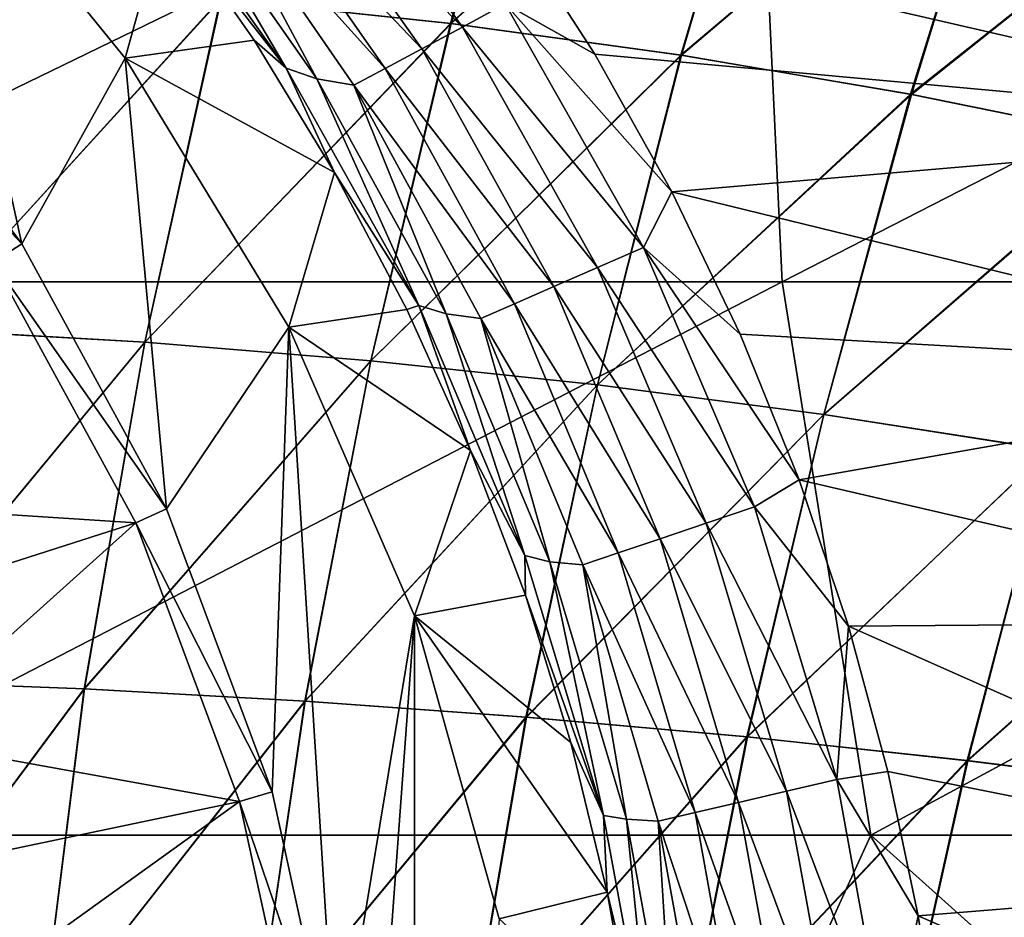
# Model space of a CAD drawing. Header units: metres. Extents: x -82 to 113, y -109 to 109.
# Tile 164 of 256: x 58.16 to 63.78, y 2.69 to 7.82. Entities that reach past the tile are written whole.
import ezdxf

# ---------------------------------------------------------------- set-up
doc = ezdxf.new("R2010")
doc.units = ezdxf.units.M
doc.layers.add('solid_20_382_013_XXX', color=7, linetype='CONTINUOUS')

msp = doc.modelspace()

# ---------------------------------------------------------------- linework, layer by layer
at = {"layer": 'solid_20_382_013_XXX'}
for points in [[(59.309193, 7.93766, 31.779119), (60.622883, 7.797, 31.745636), (61.164108, 9.707872, 31.674025)], [(61.163181, 9.708363, 27.397675), (60.626148, 7.796877, 27.326166), (59.311646, 7.937716, 27.29266)], [(60.622883, 7.797, 31.745636), (62.492661, 9.482169, 31.642015), (61.164108, 9.707872, 31.674025)], [(61.163181, 9.708363, 27.397675), (62.491486, 9.482738, 27.429678), (60.626148, 7.796877, 27.326166)], [(62.368546, 9.482673, -23.937796), (55.759399, 9.482673, -23.744127), (55.861881, 6.320729, -23.743921)], [(62.368546, 9.482673, -23.937796), (55.861881, 6.320729, -23.743921), (62.515446, 6.320729, -23.937876)], [(60.622883, 7.797, 31.745636), (61.938095, 7.615145, 31.710537), (62.492661, 9.482169, 31.642015)], [(62.491486, 9.482738, 27.429678), (61.942169, 7.614791, 27.36129), (60.626148, 7.796877, 27.326166)], [(61.938095, 7.615145, 31.710537), (63.814613, 9.206068, 31.608583), (62.492661, 9.482169, 31.642015)], [(62.491486, 9.482738, 27.429678), (63.813202, 9.206733, 27.4631), (61.942169, 7.614791, 27.36129)], [(68.686394, 9.482673, -24.160177), (62.368546, 9.482673, -23.937796), (62.515446, 6.320729, -23.937876)], [(68.686394, 9.482673, -24.160177), (62.515446, 6.320729, -23.937876), (68.873756, 6.320729, -24.160784)], [(61.938095, 7.615145, 31.710537), (63.249496, 7.391537, 31.673908), (63.814613, 9.206068, 31.608583)], [(63.813202, 9.206733, 27.4631), (63.254353, 7.390899, 27.397947), (61.942169, 7.614791, 27.36129)], [(63.249496, 7.391537, 31.673908), (65.123901, 8.880435, 31.573881), (63.814613, 9.206068, 31.608583)], [(63.813202, 9.206733, 27.4631), (65.122261, 8.881211, 27.497793), (63.254353, 7.390899, 27.397947)], [(59.771027, 9.056759, -49.757568), (60.689701, 7.775468, -49.840336), (59.561302, 8.918969, -49.921108)], [(60.933784, 7.908635, -49.722557), (60.689701, 7.775468, -49.840336), (59.771027, 9.056759, -49.757568)], [(58.173622, 6.538347, -55), (57.139591, 7.919626, -55), (57.629852, 8.993415, -55)], [(57.629852, 8.993415, -55), (58.994812, 8.426268, -51.166035), (58.76474, 7.598417, -55)], [(58.173622, 6.538347, -55), (57.629852, 8.993415, -55), (58.76474, 7.598417, -55)], [(59.561302, 8.918969, -49.921108), (60.458454, 7.650436, -50.002895), (59.3713, 8.796606, -50.122299)], [(60.689701, 7.775468, -49.840336), (60.458454, 7.650436, -50.002895), (59.561302, 8.918969, -49.921108)], [(63.249496, 7.391537, 31.673908), (64.551651, 7.126894, 31.635895), (65.123901, 8.880435, 31.573881)], [(65.122261, 8.881211, 27.497793), (64.557259, 7.125926, 27.435987), (63.254353, 7.390899, 27.397947)], [(59.684452, 7.540433, -50.969231), (58.787415, 8.806981, -50.856697), (58.981846, 8.737257, -50.600384)], [(58.994812, 8.426268, -51.166035), (58.787415, 8.806981, -50.856697), (59.684452, 7.540433, -50.969231)], [(59.3713, 8.796606, -50.122299), (60.249069, 7.538523, -50.206127), (59.208076, 8.694286, -50.355423)], [(60.458454, 7.650436, -50.002895), (60.249069, 7.538523, -50.206127), (59.3713, 8.796606, -50.122299)], [(59.208076, 8.694286, -50.355423), (59.858601, 7.480072, -50.699997), (58.981846, 8.737257, -50.600384)], [(59.684452, 7.540433, -50.969231), (58.981846, 8.737257, -50.600384), (59.858601, 7.480072, -50.699997)], [(59.208076, 8.694286, -50.355423), (60.069832, 7.444257, -50.443974), (59.858601, 7.480072, -50.699997)], [(60.249069, 7.538523, -50.206127), (60.069832, 7.444257, -50.443974), (59.208076, 8.694286, -50.355423)], [(66.08078, 8.543521, -48.952915), (66.092438, 7.195669, -49.142986), (60.956741, 8.378686, -49.63369)], [(58.76474, 7.598417, -55), (58.994812, 8.426268, -51.166035), (59.500347, 7.700549, -51.233902)], [(59.500347, 7.700549, -51.233902), (58.994812, 8.426268, -51.166035), (59.684452, 7.540433, -50.969231)], [(60.933784, 7.908635, -49.722557), (60.956741, 8.378686, -49.63369), (61.445663, 7.621158, -49.678555)], [(66.092438, 7.195669, -49.142986), (61.445663, 7.621158, -49.678555), (60.956741, 8.378686, -49.63369)], [(58.004005, 8.037925, 27.260855), (59.311646, 7.937716, 27.29266), (57.592175, 6.04914, 27.200241)], [(57.592224, 6.048926, 31.871471), (59.309193, 7.93766, 31.779119), (58.002373, 8.037743, 31.810902)], [(59.311646, 7.937716, 27.29266), (58.876366, 5.974987, 27.233997), (57.592175, 6.04914, 27.200241)], [(57.592224, 6.048926, 31.871471), (58.876442, 5.974771, 31.837715), (59.309193, 7.93766, 31.779119)], [(59.311646, 7.937716, 27.29266), (60.626148, 7.796877, 27.326166), (58.876366, 5.974987, 27.233997)], [(58.876442, 5.974771, 31.837715), (60.622883, 7.797, 31.745636), (59.309193, 7.93766, 31.779119)], [(56.99342, 7.792843, -55.421139), (57.139668, 7.919541, -55.227642), (58.17371, 6.538215, -55.227642)], [(57.139668, 7.919541, -55.227642), (57.139591, 7.919626, -55), (58.173622, 6.538347, -55)], [(58.17371, 6.538215, -55.227642), (57.139668, 7.919541, -55.227642), (58.173622, 6.538347, -55)], [(60.933784, 7.908635, -49.722557), (61.724358, 6.516615, -49.782852), (60.689701, 7.775468, -49.840336)], [(60.933784, 7.908635, -49.722557), (61.445663, 7.621158, -49.678555), (61.885666, 6.835195, -49.713505)], [(60.933784, 7.908635, -49.722557), (61.885666, 6.835195, -49.713505), (61.724358, 6.516615, -49.782852)], [(58.010918, 6.433626, -55.421139), (56.99342, 7.792843, -55.421139), (58.17371, 6.538215, -55.227642)], [(60.626148, 7.796877, 27.326166), (60.167629, 5.869662, 27.269487), (58.876366, 5.974987, 27.233997)], [(58.876442, 5.974771, 31.837715), (60.167736, 5.869444, 31.802225), (60.622883, 7.797, 31.745636)], [(60.626148, 7.796877, 27.326166), (61.942169, 7.614791, 27.36129), (60.167629, 5.869662, 27.269487)], [(60.167736, 5.869444, 31.802225), (61.938095, 7.615145, 31.710537), (60.622883, 7.797, 31.745636)], [(60.689701, 7.775468, -49.840336), (61.461987, 6.401819, -49.897144), (60.458454, 7.650436, -50.002895)], [(61.724358, 6.516615, -49.782852), (61.461987, 6.401819, -49.897144), (60.689701, 7.775468, -49.840336)], [(58.76474, 7.598417, -55), (59.500347, 7.700549, -51.233902), (59.960541, 6.944744, -51.289742)], [(59.960541, 6.944744, -51.289742), (59.500347, 7.700549, -51.233902), (59.684452, 7.540433, -50.969231)], [(60.458454, 7.650436, -50.002895), (61.213055, 6.292906, -50.058697), (60.249069, 7.538523, -50.206127)], [(61.461987, 6.401819, -49.897144), (61.213055, 6.292906, -50.058697), (60.458454, 7.650436, -50.002895)], [(59.000591, 5.023897, -55), (58.173622, 6.538347, -55), (58.76474, 7.598417, -55)], [(58.76474, 7.598417, -55), (59.960541, 6.944744, -51.289742), (59.699093, 6.061918, -55)], [(59.000591, 5.023897, -55), (58.76474, 7.598417, -55), (59.699093, 6.061918, -55)], [(61.942169, 7.614791, 27.36129), (61.461567, 5.732545, 27.306639), (60.167629, 5.869662, 27.269487)], [(60.167736, 5.869444, 31.802225), (61.4617, 5.732325, 31.765072), (61.938095, 7.615145, 31.710537)], [(66.092438, 7.195669, -49.142986), (61.885666, 6.835195, -49.713505), (61.445663, 7.621158, -49.678555)], [(61.942169, 7.614791, 27.36129), (63.254353, 7.390899, 27.397947), (61.461567, 5.732545, 27.306639)], [(61.4617, 5.732325, 31.765072), (63.249496, 7.391537, 31.673908), (61.938095, 7.615145, 31.710537)], [(60.44067, 6.185538, -51.048328), (59.684452, 7.540433, -50.969231), (59.858601, 7.480072, -50.699997)], [(59.960541, 6.944744, -51.289742), (59.684452, 7.540433, -50.969231), (60.44067, 6.185538, -51.048328)], [(60.249069, 7.538523, -50.206127), (60.987713, 6.194489, -50.26334), (60.069832, 7.444257, -50.443974)], [(61.213055, 6.292906, -50.058697), (60.987713, 6.194489, -50.26334), (60.249069, 7.538523, -50.206127)], [(60.069832, 7.444257, -50.443974), (60.597237, 6.137583, -50.769215), (59.858601, 7.480072, -50.699997)], [(60.44067, 6.185538, -51.048328), (59.858601, 7.480072, -50.699997), (60.597237, 6.137583, -50.769215)], [(60.069832, 7.444257, -50.443974), (60.795284, 6.110816, -50.504734), (60.597237, 6.137583, -50.769215)], [(60.987713, 6.194489, -50.26334), (60.795284, 6.110816, -50.504734), (60.069832, 7.444257, -50.443974)], [(63.254353, 7.390899, 27.397947), (62.753765, 5.563077, 27.345375), (61.461567, 5.732545, 27.306639)], [(61.4617, 5.732325, 31.765072), (62.753929, 5.562853, 31.726334), (63.249496, 7.391537, 31.673908)], [(63.254353, 7.390899, 27.397947), (64.557259, 7.125926, 27.435987), (62.753765, 5.563077, 27.345375)], [(62.753929, 5.562853, 31.726334), (64.551651, 7.126894, 31.635895), (63.249496, 7.391537, 31.673908)], [(66.092438, 7.195669, -49.142986), (66.100647, 5.804281, -49.275833), (61.885666, 6.835195, -49.713505)], [(64.557259, 7.125926, 27.435987), (64.039719, 5.361815, 27.385561), (62.753765, 5.563077, 27.345375)], [(62.753929, 5.562853, 31.726334), (64.039909, 5.361588, 31.686146), (64.551651, 7.126894, 31.635895)], [(59.699093, 6.061918, -55), (59.960541, 6.944744, -51.289742), (60.373272, 6.162252, -51.333389)], [(60.373272, 6.162252, -51.333389), (59.960541, 6.944744, -51.289742), (60.44067, 6.185538, -51.048328)], [(61.724358, 6.516615, -49.782852), (61.885666, 6.835195, -49.713505), (62.276489, 6.021119, -49.73827)], [(66.100647, 5.804281, -49.275833), (62.276489, 6.021119, -49.73827), (61.885666, 6.835195, -49.713505)], [(58.010918, 6.433626, -55.421139), (58.17371, 6.538215, -55.227642), (59.000618, 5.023851, -55.227642)], [(58.17371, 6.538215, -55.227642), (58.173622, 6.538347, -55), (59.000591, 5.023897, -55)], [(59.000618, 5.023851, -55.227642), (58.17371, 6.538215, -55.227642), (59.000591, 5.023897, -55)], [(61.724358, 6.516615, -49.782852), (62.358704, 5.03457, -49.815182), (61.461987, 6.401819, -49.897144)], [(61.724358, 6.516615, -49.782852), (62.276489, 6.021119, -49.73827), (62.613808, 5.189589, -49.753143)], [(61.724358, 6.516615, -49.782852), (62.613808, 5.189589, -49.753143), (62.358704, 5.03457, -49.815182)], [(56.790146, 5.075021, -67), (58.010914, 6.433631, -65.25), (58.824635, 4.943407, -65.25)], [(58.010914, 6.433631, -65.25), (58.010918, 6.433626, -55.421139), (58.824619, 4.943439, -55.421139)], [(58.824635, 4.943407, -65.25), (58.010914, 6.433631, -65.25), (58.824619, 4.943439, -55.421139)], [(58.824619, 4.943439, -55.421139), (58.010918, 6.433626, -55.421139), (59.000618, 5.023851, -55.227642)], [(61.461987, 6.401819, -49.897144), (62.081875, 4.94173, -49.926849), (61.213055, 6.292906, -50.058697)], [(62.358704, 5.03457, -49.815182), (62.081875, 4.94173, -49.926849), (61.461987, 6.401819, -49.897144)], [(62.515446, 6.320729, -23.937876), (55.861881, 6.320729, -23.743921), (56.412182, 3.158785, -23.75626)], [(62.515446, 6.320729, -23.937876), (56.412182, 3.158785, -23.75626), (63.021725, 3.158785, -23.950609)], [(68.873756, 6.320729, -24.160784), (62.515446, 6.320729, -23.937876), (63.021725, 3.158785, -23.950609)], [(68.873756, 6.320729, -24.160784), (63.021725, 3.158785, -23.950609), (69.339302, 3.158785, -24.173685)], [(61.213055, 6.292906, -50.058697), (61.818783, 4.853111, -50.087517), (60.987713, 6.194489, -50.26334)], [(62.081875, 4.94173, -49.926849), (61.818783, 4.853111, -50.087517), (61.213055, 6.292906, -50.058697)], [(60.736748, 5.356576, -51.364891), (60.373272, 6.162252, -51.333389), (60.44067, 6.185538, -51.048328)], [(61.047287, 4.756656, -51.092991), (60.44067, 6.185538, -51.048328), (60.597237, 6.137583, -50.769215)], [(60.736748, 5.356576, -51.364891), (60.44067, 6.185538, -51.048328), (61.047287, 4.756656, -51.092991)], [(60.987713, 6.194489, -50.26334), (61.580521, 4.772561, -50.292976), (60.795284, 6.110816, -50.504734)], [(61.818783, 4.853111, -50.087517), (61.580521, 4.772561, -50.292976), (60.987713, 6.194489, -50.26334)], [(59.699093, 6.061918, -55), (60.373272, 6.162252, -51.333389), (60.736748, 5.356576, -51.364891)], [(60.795284, 6.110816, -50.504734), (61.189739, 4.721733, -50.807018), (60.597237, 6.137583, -50.769215)], [(61.047287, 4.756656, -51.092991), (60.597237, 6.137583, -50.769215), (61.189739, 4.721733, -50.807018)], [(60.795284, 6.110816, -50.504734), (61.377289, 4.70365, -50.536701), (61.189739, 4.721733, -50.807018)], [(61.580521, 4.772561, -50.292976), (61.377289, 4.70365, -50.536701), (60.795284, 6.110816, -50.504734)], [(57.27636, 4.043526, 31.915308), (58.876442, 5.974771, 31.837715), (57.592224, 6.048926, 31.871471)], [(57.592175, 6.04914, 27.200241), (58.876366, 5.974987, 27.233997), (57.277767, 4.043624, 27.156443)], [(59.603622, 3.407135, -55), (59.000591, 5.023897, -55), (59.699093, 6.061918, -55)], [(59.970409, 1.721028, -55), (59.603622, 3.407135, -55), (59.699093, 6.061918, -55)], [(59.699093, 6.061918, -55), (60.736748, 5.356576, -51.364891), (60.41555, 4.412445, -55)], [(59.970409, 1.721028, -55), (59.699093, 6.061918, -55), (60.41555, 4.412445, -55)], [(66.100647, 5.804281, -49.275833), (62.613808, 5.189589, -49.753143), (62.276489, 6.021119, -49.73827)], [(57.27636, 4.043526, 31.915308), (58.529919, 3.995001, 31.880573), (58.876442, 5.974771, 31.837715)], [(58.876366, 5.974987, 27.233997), (58.532047, 3.995041, 27.191198), (57.277767, 4.043624, 27.156443)], [(58.529919, 3.995001, 31.880573), (60.167736, 5.869444, 31.802225), (58.876442, 5.974771, 31.837715)], [(58.876366, 5.974987, 27.233997), (60.167629, 5.869662, 27.269487), (58.532047, 3.995041, 27.191198)], [(58.529919, 3.995001, 31.880573), (59.789478, 3.925322, 31.844151), (60.167736, 5.869444, 31.802225)], [(60.167629, 5.869662, 27.269487), (59.792332, 3.925279, 27.227646), (58.532047, 3.995041, 27.191198)], [(59.789478, 3.925322, 31.844151), (61.4617, 5.732325, 31.765072), (60.167736, 5.869444, 31.802225)], [(60.167629, 5.869662, 27.269487), (61.461567, 5.732545, 27.306639), (59.792332, 3.925279, 27.227646)], [(66.100647, 5.804281, -49.275833), (66.10582, 4.377591, -49.358952), (62.613808, 5.189589, -49.753143)], [(59.789478, 3.925322, 31.844151), (61.051861, 3.833973, 31.806091), (61.4617, 5.732325, 31.765072)], [(61.461567, 5.732545, 27.306639), (61.055431, 3.833819, 27.265732), (59.792332, 3.925279, 27.227646)], [(61.051861, 3.833973, 31.806091), (62.753929, 5.562853, 31.726334), (61.4617, 5.732325, 31.765072)], [(61.461567, 5.732545, 27.306639), (62.753765, 5.563077, 27.345375), (61.055431, 3.833819, 27.265732)], [(61.051861, 3.833973, 31.806091), (62.313873, 3.720484, 31.766455), (62.753929, 5.562853, 31.726334)], [(62.753765, 5.563077, 27.345375), (62.318153, 3.720193, 27.305393), (61.055431, 3.833819, 27.265732)], [(62.313873, 3.720484, 31.766455), (64.039909, 5.361588, 31.686146), (62.753929, 5.562853, 31.726334)], [(62.753765, 5.563077, 27.345375), (64.039719, 5.361815, 27.385561), (62.318153, 3.720193, 27.305393)], [(60.41555, 4.412445, -55), (60.736748, 5.356576, -51.364891), (61.049484, 4.531053, -51.385036)], [(61.049484, 4.531053, -51.385036), (60.736748, 5.356576, -51.364891), (61.047287, 4.756656, -51.092991)], [(62.313873, 3.720484, 31.766455), (63.572239, 3.585228, 31.725348), (64.039909, 5.361588, 31.686146)], [(64.039719, 5.361815, 27.385561), (63.577217, 3.584779, 27.346529), (62.318153, 3.720193, 27.305393)], [(63.572239, 3.585228, 31.725348), (65.315048, 5.13007, 31.644693), (64.039909, 5.361588, 31.686146)], [(64.039719, 5.361815, 27.385561), (65.314827, 5.130301, 27.427011), (63.577217, 3.584779, 27.346529)], [(62.358704, 5.03457, -49.815182), (62.613808, 5.189589, -49.753143), (62.894775, 4.354182, -49.759815)], [(66.10582, 4.377591, -49.358952), (62.894775, 4.354182, -49.759815), (62.613808, 5.189589, -49.753143)], [(63.572239, 3.585228, 31.725348), (64.823593, 3.429277, 31.682911), (65.315048, 5.13007, 31.644693)], [(65.314827, 5.130301, 27.427011), (64.829247, 3.428649, 27.388996), (63.577217, 3.584779, 27.346529)], [(57.144848, 4.403893, -67), (56.790146, 5.075021, -67), (58.824635, 4.943407, -65.25)], [(58.824619, 4.943439, -55.421139), (59.000618, 5.023851, -55.227642), (59.603615, 3.40716, -55.227642)], [(59.000618, 5.023851, -55.227642), (59.000591, 5.023897, -55), (59.603622, 3.407135, -55)], [(59.603615, 3.40716, -55.227642), (59.000618, 5.023851, -55.227642), (59.603622, 3.407135, -55)], [(62.358704, 5.03457, -49.815182), (62.827717, 3.477446, -49.822399), (62.081875, 4.94173, -49.926849)], [(62.358704, 5.03457, -49.815182), (62.894775, 4.354182, -49.759815), (62.827717, 3.477446, -49.822399)], [(57.448383, 3.708173, -67), (57.144848, 4.403893, -67), (58.824635, 4.943407, -65.25)], [(57.448383, 3.708173, -67), (58.824635, 4.943407, -65.25), (59.417953, 3.352662, -65.25)], [(59.417965, 3.352618, -55.421139), (58.824619, 4.943439, -55.421139), (59.603615, 3.40716, -55.227642)], [(58.824635, 4.943407, -65.25), (58.824619, 4.943439, -55.421139), (59.417965, 3.352618, -55.421139)], [(59.417953, 3.352662, -65.25), (58.824635, 4.943407, -65.25), (59.417965, 3.352618, -55.421139)], [(62.081875, 4.94173, -49.926849), (62.540459, 3.410417, -49.932533), (61.818783, 4.853111, -50.087517)], [(62.827717, 3.477446, -49.822399), (62.540459, 3.410417, -49.932533), (62.081875, 4.94173, -49.926849)], [(61.818783, 4.853111, -50.087517), (62.266941, 3.346648, -50.09264), (61.580521, 4.772561, -50.292976)], [(62.540459, 3.410417, -49.932533), (62.266941, 3.346648, -50.09264), (61.818783, 4.853111, -50.087517)], [(61.494968, 3.272551, -51.106106), (61.047287, 4.756656, -51.092991), (61.189739, 4.721733, -50.807018)], [(61.049484, 4.531053, -51.385036), (61.047287, 4.756656, -51.092991), (61.494968, 3.272551, -51.106106)], [(61.580521, 4.772561, -50.292976), (62.01897, 3.288827, -50.298485), (61.377289, 4.70365, -50.536701)], [(62.266941, 3.346648, -50.09264), (62.01897, 3.288827, -50.298485), (61.580521, 4.772561, -50.292976)], [(61.377289, 4.70365, -50.536701), (61.62735, 3.250127, -50.816666), (61.189739, 4.721733, -50.807018)], [(61.494968, 3.272551, -51.106106), (61.189739, 4.721733, -50.807018), (61.62735, 3.250127, -50.816666)], [(61.377289, 4.70365, -50.536701), (61.807426, 3.239427, -50.543438), (61.62735, 3.250127, -50.816666)], [(62.01897, 3.288827, -50.298485), (61.807426, 3.239427, -50.543438), (61.377289, 4.70365, -50.536701)], [(60.41555, 4.412445, -55), (61.049484, 4.531053, -51.385036), (61.310081, 3.689206, -51.395493)], [(61.310081, 3.689206, -51.395493), (61.049484, 4.531053, -51.385036), (61.494968, 3.272551, -51.106106)], [(60.093494, 0, -55), (59.970409, 1.721028, -55), (60.41555, 4.412445, -55)], [(60.093494, 0, -55), (60.41555, 4.412445, -55), (60.415508, -4.412559, -55)], [(60.41555, 4.412445, -55), (60.900723, 2.680843, -55), (60.415508, -4.412559, -55)], [(60.41555, 4.412445, -55), (61.310081, 3.689206, -51.395493), (61.517414, 2.83432, -51.398514)], [(60.41555, 4.412445, -55), (61.517414, 2.83432, -51.398514), (60.900723, 2.680843, -55)], [(62.827717, 3.477446, -49.822399), (62.894775, 4.354182, -49.759815), (63.120384, 3.522619, -49.760487)], [(66.10582, 4.377591, -49.358952), (66.108635, 2.926912, -49.403774), (62.894775, 4.354182, -49.759815)], [(66.108635, 2.926912, -49.403774), (63.120384, 3.522619, -49.760487), (62.894775, 4.354182, -49.759815)], [(57.061626, 2.02109, 31.942263), (58.529919, 3.995001, 31.880573), (57.27636, 4.043526, 31.915308)], [(57.061626, 2.02109, 31.942263), (58.279919, 1.997355, 31.907467), (58.529919, 3.995001, 31.880573)], [(57.277767, 4.043624, 27.156443), (58.532047, 3.995041, 27.191198), (57.062294, 2.02115, 27.129467)], [(58.532047, 3.995041, 27.191198), (58.280933, 1.997401, 27.164274), (57.062294, 2.02115, 27.129467)], [(58.279919, 1.997355, 31.907467), (59.789478, 3.925322, 31.844151), (58.529919, 3.995001, 31.880573)], [(58.532047, 3.995041, 27.191198), (59.792332, 3.925279, 27.227646), (58.280933, 1.997401, 27.164274)], [(58.279919, 1.997355, 31.907467), (59.501831, 1.962888, 31.871094), (59.789478, 3.925322, 31.844151)], [(59.792332, 3.925279, 27.227646), (59.503197, 1.962912, 27.200659), (58.280933, 1.997401, 27.164274)], [(59.501831, 1.962888, 31.871094), (61.051861, 3.833973, 31.806091), (59.789478, 3.925322, 31.844151)], [(59.792332, 3.925279, 27.227646), (61.055431, 3.833819, 27.265732), (59.503197, 1.962912, 27.200659)], [(59.501831, 1.962888, 31.871094), (60.725658, 1.917377, 31.833178), (61.051861, 3.833973, 31.806091)], [(61.055431, 3.833819, 27.265732), (60.727371, 1.917373, 27.238588), (59.503197, 1.962912, 27.200659)], [(60.725658, 1.917377, 31.833178), (62.313873, 3.720484, 31.766455), (61.051861, 3.833973, 31.806091)], [(61.055431, 3.833819, 27.265732), (62.318153, 3.720193, 27.305393), (60.727371, 1.917373, 27.238588)], [(60.725658, 1.917377, 31.833178), (61.949684, 1.860541, 31.793749), (62.313873, 3.720484, 31.766455)], [(62.318153, 3.720193, 27.305393), (61.95174, 1.860502, 27.27803), (60.727371, 1.917373, 27.238588)], [(61.949684, 1.860541, 31.793749), (63.572239, 3.585228, 31.725348), (62.313873, 3.720484, 31.766455)], [(62.318153, 3.720193, 27.305393), (63.577217, 3.584779, 27.346529), (61.95174, 1.860502, 27.27803)], [(57.699051, 2.991809, -67), (57.448383, 3.708173, -67), (59.417953, 3.352662, -65.25)], [(61.517414, 2.83432, -51.398514), (61.310081, 3.689206, -51.395493), (61.494968, 3.272551, -51.106106)], [(61.949684, 1.860541, 31.793749), (63.172131, 1.792567, 31.752869), (63.572239, 3.585228, 31.725348)], [(63.577217, 3.584779, 27.346529), (63.17453, 1.792487, 27.318922), (61.95174, 1.860502, 27.27803)], [(63.172131, 1.792567, 31.752869), (64.823593, 3.429277, 31.682911), (63.572239, 3.585228, 31.725348)], [(63.577217, 3.584779, 27.346529), (64.829247, 3.428649, 27.388996), (63.17453, 1.792487, 27.318922)], [(62.827717, 3.477446, -49.822399), (63.120384, 3.522619, -49.760487), (63.29364, 2.699401, -49.757336)], [(66.108635, 2.926912, -49.403774), (63.29364, 2.699401, -49.757336), (63.120384, 3.522619, -49.760487)], [(62.827717, 3.477446, -49.822399), (63.121834, 1.872643, -49.816574), (62.540459, 3.410417, -49.932533)], [(62.827717, 3.477446, -49.822399), (63.29364, 2.699401, -49.757336), (63.121834, 1.872643, -49.816574)], [(59.417965, 3.352618, -55.421139), (59.603615, 3.40716, -55.227642), (59.970409, 1.721029, -55.227642)], [(59.603615, 3.40716, -55.227642), (59.603622, 3.407135, -55), (59.970409, 1.721028, -55)], [(59.970409, 1.721029, -55.227642), (59.603615, 3.40716, -55.227642), (59.970409, 1.721028, -55)], [(62.540459, 3.410417, -49.932533), (62.828182, 1.835061, -49.92609), (62.266941, 3.346648, -50.09264)], [(63.121834, 1.872643, -49.816574), (62.828182, 1.835061, -49.92609), (62.540459, 3.410417, -49.932533)], [(63.172131, 1.792567, 31.752869), (64.391174, 1.714014, 31.710619), (64.823593, 3.429277, 31.682911)], [(64.829247, 3.428649, 27.388996), (64.393906, 1.713887, 27.361189), (63.17453, 1.792487, 27.318922)], [(57.895512, 2.25861, -67), (57.699051, 2.991809, -67), (59.417953, 3.352662, -65.25)], [(57.895512, 2.25861, -67), (59.417953, 3.352662, -65.25), (59.778877, 1.693522, -65.25)], [(59.417953, 3.352662, -65.25), (59.417965, 3.352618, -55.421139), (59.778873, 1.693547, -55.421139)], [(59.778877, 1.693522, -65.25), (59.417953, 3.352662, -65.25), (59.778873, 1.693547, -55.421139)], [(59.778873, 1.693547, -55.421139), (59.417965, 3.352618, -55.421139), (59.970409, 1.721029, -55.227642)], [(62.266941, 3.346648, -50.09264), (62.548275, 1.799915, -50.085972), (62.01897, 3.288827, -50.298485)], [(62.828182, 1.835061, -49.92609), (62.548275, 1.799915, -50.085972), (62.266941, 3.346648, -50.09264)], [(61.775745, 1.757922, -51.101799), (61.494968, 3.272551, -51.106106), (61.62735, 3.250127, -50.816666)], [(61.517414, 2.83432, -51.398514), (61.494968, 3.272551, -51.106106), (61.775745, 1.757922, -51.101799)], [(62.01897, 3.288827, -50.298485), (62.294315, 1.768562, -50.291977), (61.807426, 3.239427, -50.543438)], [(62.548275, 1.799915, -50.085972), (62.294315, 1.768562, -50.291977), (62.01897, 3.288827, -50.298485)], [(61.807426, 3.239427, -50.543438), (61.902081, 1.746897, -50.811428), (61.62735, 3.250127, -50.816666)], [(61.775745, 1.757922, -51.101799), (61.62735, 3.250127, -50.816666), (61.902081, 1.746897, -50.811428)], [(61.807426, 3.239427, -50.543438), (62.077583, 1.742208, -50.537426), (61.902081, 1.746897, -50.811428)], [(62.294315, 1.768562, -50.291977), (62.077583, 1.742208, -50.537426), (61.807426, 3.239427, -50.543438)], [(56.412182, 3.158785, -23.75626), (56.570343, -0.000001, -23.759562), (61.581226, -0.000001, -23.903755)], [(63.021725, 3.158785, -23.950609), (56.412182, 3.158785, -23.75626), (61.581226, -0.000001, -23.903755)], [(63.021725, 3.158785, -23.950609), (61.581226, -0.000001, -23.903755), (66.544136, -0.000001, -24.068426)], [(69.339302, 3.158785, -24.173685), (63.021725, 3.158785, -23.950609), (66.544136, -0.000001, -24.068426)], [(66.108635, 2.926912, -49.403774), (66.10981, 1.46381, -49.422047), (63.29364, 2.699401, -49.757336)], [(60.900723, 2.680843, -55), (61.517414, 2.83432, -51.398514), (61.67038, 1.970425, -51.396873)], [(61.67038, 1.970425, -51.396873), (61.517414, 2.83432, -51.398514), (61.775745, 1.757922, -51.101799)], [(63.121834, 1.872643, -49.816574), (63.29364, 2.699401, -49.757336), (63.418346, 1.883124, -49.752399)], [(66.10981, 1.46381, -49.422047), (63.418346, 1.883124, -49.752399), (63.29364, 2.699401, -49.757336)]]:
    msp.add_3dface(points, dxfattribs=at)

doc.saveas('drawing.dxf')
